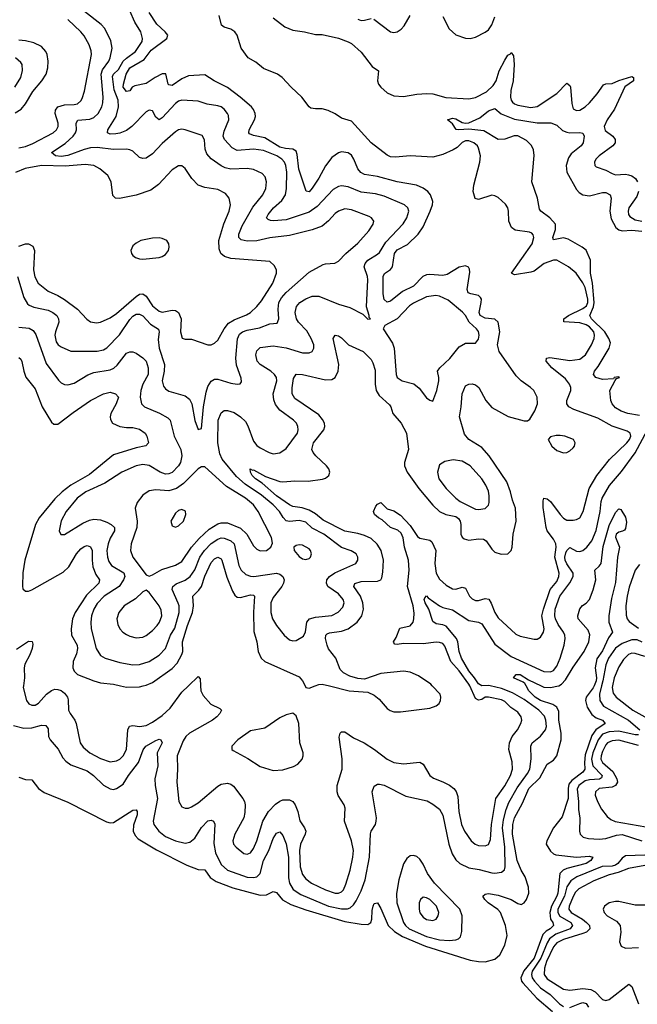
# Model space of a CAD drawing. Header units: inches. Extents: x 1934316 to 2140091, y 524953 to 667329.
# Tile 242 of 256: x 2023215 to 2027003, y 628048 to 634084. Entities that reach past the tile are written whole.
import ezdxf

# ---------------------------------------------------------------- set-up
doc = ezdxf.new("R2010")
doc.units = ezdxf.units.IN
doc.header["$MEASUREMENT"] = 0
doc.layers.add('C0622', color=7, linetype='Continuous')
doc.layers.add('C0623', color=7, linetype='Continuous')

msp = doc.modelspace()

# ---------------------------------------------------------------- linework, layer by layer
at = {"layer": 'C0622', "color": 5}
for points, elevation in [([(2023176.6, 629756.6), (2023241.4, 629741.4), (2023290, 629741.9), (2023350, 629759.2), (2023376.5, 629756.5), (2023390, 629736), (2023392.1, 629690), (2023402, 629670), (2023451, 629611), (2023479.6, 629559.6), (2023497.4, 629537.4), (2023530, 629515.7), (2023630, 629478.1), (2023667.3, 629450), (2023730, 629391.1), (2023770, 629367.8), (2023790, 629365.5), (2023810, 629370.2), (2023850, 629397.5), (2023882.7, 629450), (2023943.4, 629530), (2023972.9, 629607.1), (2023989.4, 629630.6), (2024050, 629664.9), (2024070, 629673.4), (2024081, 629670), (2024088.2, 629650), (2024059.3, 629590), (2024063.5, 629510), (2024043.3, 629430), (2024045.2, 629390), (2024060.1, 629310), (2024033.7, 629170), (2024037.1, 629150), (2024069.2, 629110), (2024110, 629076.8), (2024170, 629049.4), (2024230, 629035.6), (2024258.3, 629041.7), (2024290, 629066.2), (2024330, 629131.3), (2024370, 629172.7), (2024390, 629176.5), (2024404, 629170), (2024411.2, 629151.2), (2024406.8, 629033.2), (2024415.9, 628975.9), (2024450, 628905.4), (2024490, 628870.7), (2024610, 628828.1), (2024650, 628825.1), (2024670.3, 628829.7), (2024690.3, 628849.7), (2024709.9, 628929.9), (2024743.7, 628990), (2024770, 629064.4), (2024790, 629096), (2024810, 629105.3), (2024830, 629083.1), (2024850.5, 629030.5), (2024863.8, 628950), (2024863.6, 628823.6), (2024870.6, 628790), (2024891.8, 628751.8), (2024940.6, 628720.6), (2025108.9, 628648.9), (2025190, 628632.3), (2025226.6, 628633.4), (2025241.4, 628638.6), (2025263.4, 628656.6), (2025278.8, 628681.2), (2025310, 628742.4), (2025334.2, 628810), (2025361.2, 628950), (2025366.5, 629093.5), (2025371.6, 629110), (2025396.5, 629150), (2025402.3, 629170), (2025403.4, 629190), (2025377.6, 629350), (2025390, 629386), (2025410, 629397.3), (2025422.5, 629397.5), (2025450, 629390.4), (2025584.5, 629324.5), (2025714.7, 629294.7), (2025750, 629275.2), (2025790, 629244), (2025810, 629206.4), (2025847.9, 629030), (2025868.2, 628970), (2025890, 628933.4), (2025915.5, 628910), (2025970, 628883.9), (2026034, 628874), (2026110, 628854.5), (2026130, 628851.2), (2026170, 628856.9), (2026187.9, 628872.1), (2026193, 628890), (2026189.9, 629010), (2026176.8, 629130), (2026181.9, 629178.1), (2026198.3, 629241.7), (2026214.5, 629285.5), (2026265.8, 629374.2), (2026330, 629463), (2026343.7, 629490), (2026351.8, 629551.8), (2026349.3, 629630.7), (2026357.4, 629650), (2026408.5, 629691.5), (2026439.8, 629730), (2026445.9, 629750), (2026442.7, 629790), (2026433.3, 629813.3), (2026399, 629850), (2026310, 629916.3), (2026236.8, 629956.8), (2026170, 629984.1), (2026100.7, 630000)], 160), ([(2023210, 629441.2), (2023250, 629425.4), (2023290, 629423.1), (2023330.9, 629370.9), (2023366.3, 629346.3), (2023510, 629286.2), (2023746.8, 629166.8), (2023770, 629160.5), (2023790, 629163), (2023910, 629238), (2023930, 629240.7), (2023936.4, 629230), (2023935.3, 629210), (2023913.7, 629146.3), (2023912.1, 629110), (2023923.5, 629083.5), (2023942.5, 629062.5), (2024054.4, 628994.4), (2024241.4, 628901.4), (2024310, 628874.8), (2024350, 628871.3), (2024384.5, 628824.5), (2024419.6, 628799.6), (2024522.1, 628762.1), (2024690, 628717.1), (2024730, 628718), (2024770, 628739.5), (2024790, 628734), (2024827.2, 628687.2), (2024878.7, 628658.7), (2024970, 628626.5), (2025210, 628555.7), (2025310, 628538.9), (2025350, 628537.4), (2025369.8, 628550), (2025374.7, 628570), (2025376.3, 628623.7), (2025383.1, 628650), (2025390, 628666), (2025410, 628670.4), (2025430, 628635.8), (2025474.5, 628530), (2025514.1, 628494.1), (2025563.1, 628463.1), (2025704.5, 628404.5), (2025978.4, 628318.4), (2026030, 628309.1), (2026070, 628308.5), (2026130, 628323.9), (2026160.2, 628350), (2026191.3, 628410), (2026205.9, 628470), (2026193.9, 628530), (2026163.2, 628610), (2026148.5, 628628.5), (2026088.5, 628670), (2026067.1, 628690), (2026056.2, 628710), (2026070, 628723.8), (2026090, 628727.4), (2026150, 628716.6), (2026230, 628690.8), (2026270, 628666.2), (2026290, 628659.7), (2026310, 628670.3), (2026322.9, 628690), (2026337, 628730), (2026335.2, 628764.8), (2026314.5, 628830), (2026289.9, 628870), (2026266.1, 628930), (2026238.7, 629090), (2026239.9, 629150), (2026250, 629191.3), (2026298.4, 629281.6), (2026337.4, 629370), (2026404.9, 629435.1), (2026450, 629520.3), (2026490, 629543.9), (2026509.9, 629570.1), (2026536, 629670), (2026536, 629710), (2026521.7, 629790), (2026522.4, 629842.4), (2026510, 629869.8), (2026485.3, 629885.3), (2026410, 629910.3), (2026375.8, 629930), (2026337.5, 629970), (2026321, 630000)], 140), ([(2023238.4, 630000), (2023237, 629990), (2023256.9, 629910), (2023270.4, 629890), (2023290, 629880.7), (2023310, 629881.8), (2023330, 629893.8), (2023380.6, 629950), (2023410, 629971.7), (2023430, 629979.3), (2023450, 629978.7), (2023470, 629970.6), (2023490, 629955.6), (2023509.5, 629930), (2023513.5, 629913.5), (2023514.7, 629850), (2023523.9, 629830), (2023553.9, 629790), (2023562, 629770), (2023587, 629650), (2023604.3, 629624.3), (2023646, 629590), (2023710, 629554.1), (2023770, 629533.5), (2023810, 629539.7), (2023830, 629551.1), (2023850, 629570.2), (2023870.8, 629609.2), (2023878.4, 629730), (2023888.1, 629751.9), (2023910, 629756.1), (2023950, 629750.1), (2023990, 629757.8), (2024030, 629777.9), (2024090, 629817.5), (2024137.3, 629862.7), (2024210, 629961.5), (2024250.4, 630000)], 180), ([(2023833.4, 630000), (2023870, 629991.9), (2023950, 629994.6), (2023972.6, 630000)], 220), ([(2024325.1, 630000), (2024326.5, 629970), (2024340.8, 629940.8), (2024387.5, 629887.5), (2024441.8, 629861.8), (2024454, 629850), (2024443.2, 629830), (2024423.5, 629810), (2024397.1, 629790), (2024257.5, 629710), (2024234.6, 629690), (2024217.3, 629662.7), (2024180.7, 629570), (2024183.3, 629490), (2024178.6, 629410), (2024191.3, 629291.3), (2024210, 629258.4), (2024229.2, 629249.2), (2024250, 629250.2), (2024270, 629257.6), (2024310, 629283.5), (2024430, 629385.6), (2024450, 629396.6), (2024490, 629402.4), (2024510, 629396.6), (2024525.7, 629385.7), (2024584.3, 629310), (2024594.8, 629290), (2024598.7, 629270), (2024596.7, 629223.3), (2024589.1, 629190.9), (2024535.2, 629090), (2024523.5, 629050), (2024527.5, 629030), (2024542, 629010), (2024590, 628971.5), (2024610, 628967.1), (2024630, 628975.6), (2024650, 629002.6), (2024670.5, 629050), (2024706.2, 629170), (2024740.7, 629230), (2024784.9, 629275.1), (2024810, 629293.1), (2024830, 629300.9), (2024870, 629302.2), (2024890, 629290.9), (2024904.1, 629270), (2024921, 629230), (2024933.1, 629173.1), (2024963, 629130), (2024969.5, 629110), (2024966.5, 629090), (2024937.9, 629030), (2024931.7, 628990), (2024936.5, 628890), (2024950, 628843.2), (2024970, 628816.6), (2025004.2, 628790), (2025090.4, 628750), (2025150, 628729.4), (2025170, 628728.6), (2025190, 628738), (2025200.8, 628750), (2025216, 628784), (2025241.4, 628870), (2025259.3, 628950), (2025261.8, 628990), (2025249.4, 629049.4), (2025207.9, 629170), (2025211.7, 629250), (2025204.6, 629270), (2025168.7, 629328.7), (2025162.2, 629350), (2025163.4, 629390), (2025193.2, 629490), (2025192.8, 629552.8), (2025175.4, 629684.6), (2025180.7, 629710), (2025190, 629718.4), (2025210, 629718), (2025262.3, 629682.3), (2025328.1, 629650), (2025391.1, 629610), (2025470, 629551.5), (2025510, 629530.1), (2025570, 629522), (2025670, 629531.2), (2025690, 629518.9), (2025730.3, 629450), (2025753.4, 629433.4), (2025810, 629412.6), (2025850.7, 629390.7), (2025878.3, 629370), (2025892.2, 629352.2), (2025902.2, 629322.2), (2025909.4, 629230.6), (2025925.8, 629150), (2025943.5, 629110), (2025985.2, 629050), (2026008.9, 629030), (2026030, 629021.6), (2026070, 629018.5), (2026090, 629028.3), (2026102.4, 629057.6), (2026108.3, 629150), (2026135.7, 629310), (2026190, 629386.7), (2026225, 629450), (2026238.6, 629490), (2026235.1, 629535.1), (2026215.7, 629610), (2026218.9, 629650), (2026236.1, 629690), (2026267.4, 629730), (2026289.8, 629770), (2026294.2, 629790), (2026291.6, 629810), (2026270, 629837.8), (2026228.2, 629868.2), (2026190, 629904.4), (2026170, 629914.5), (2026090, 629931.2), (2026070, 629929.9), (2026050, 629916.9), (2026030, 629912.1), (2026010, 629923.5), (2025975.6, 630000)], 180), ([(2024965.2, 630000), (2024970.3, 629990.3), (2024990, 629985.7), (2025028, 630000)], 220), ([(2025114.7, 630000), (2025236, 629970), (2025350, 629962.3), (2025390, 629943.6), (2025419.3, 629919.3), (2025470, 629862), (2025488.4, 629848.4), (2025510, 629841.7), (2025550, 629840.5), (2025730, 629864.2), (2025770, 629878), (2025787.6, 629892.4), (2025796.4, 629910), (2025799.2, 629930), (2025793.1, 629950), (2025745.5, 630000)], 220), ([(2026737.9, 630000), (2026732.2, 629987.8), (2026689.6, 629930), (2026685.5, 629910), (2026695.7, 629870), (2026725.2, 629825.2), (2026750, 629804.7), (2026788.8, 629790), (2026805.8, 629770), (2026749, 629731), (2026723.6, 629696.5), (2026683, 629577), (2026678.7, 629530), (2026681.8, 629490), (2026669, 629470), (2026600.7, 629419.3), (2026583.7, 629396.3), (2026578.5, 629370), (2026578.8, 629310), (2026542.4, 629197.6), (2026489.6, 629130), (2026448.9, 629050), (2026445, 629030), (2026470, 628986.2), (2026488.4, 628970), (2026504.4, 628964.4), (2026630, 628949), (2026710, 628955), (2026730.4, 628950), (2026718.4, 628930), (2026690.1, 628910), (2026570, 628881.1), (2026547.8, 628870), (2026529, 628850), (2026516.1, 628730), (2026510.2, 628709.8), (2026477.2, 628650), (2026466.5, 628610), (2026470.3, 628570.3), (2026485, 628550), (2026489.6, 628530), (2026467.9, 628510), (2026443.8, 628496.2), (2026424.2, 628475.8), (2026369.6, 628330), (2026306.3, 628253.7), (2026289.7, 628210), (2026293.2, 628190), (2026300.2, 628180.2), (2026386.1, 628086.1), (2026483.8, 628003.8)], 140), ([(2026412.9, 630000), (2026430, 629991.8), (2026470, 629989.3), (2026520.8, 629999.2), (2026522, 630000)], 140), ([(2026784.2, 630000), (2026771.1, 629950), (2026772.8, 629910), (2026795.5, 629875.5), (2026949.6, 629790), (2027018.2, 629730)], 160), ([(2026851.2, 630000), (2026849.2, 629990), (2026855.3, 629955.3), (2026872.5, 629930), (2026976.1, 629850), (2027050, 629810.1)], 180), ([(2027010, 629699.9), (2026990, 629699), (2026890, 629721.8), (2026830, 629718.2), (2026790, 629703.7), (2026762.8, 629670), (2026730.3, 629590), (2026722.5, 629550), (2026731, 629510), (2026787.8, 629450), (2026784, 629436), (2026772.1, 629427.8), (2026710, 629424.1), (2026682.6, 629417.4), (2026645.1, 629390), (2026634.4, 629365.6), (2026642.9, 629290), (2026642.3, 629242.3), (2026651.5, 629188.5), (2026648, 629110), (2026653.4, 629090), (2026671.9, 629071.9), (2026703.8, 629063.8), (2026770, 629060.4), (2026810, 629064.7), (2026874.9, 629085.1), (2026910, 629088), (2027030, 629048.9)], 160), ([(2027010, 629634.2), (2026890, 629667.3), (2026850, 629663.7), (2026821.1, 629650), (2026810, 629637.7), (2026790, 629597.1), (2026780.7, 629570), (2026780.3, 629550), (2026790, 629529.1), (2026854, 629474), (2026878.1, 629430), (2026880.8, 629410), (2026870.1, 629390), (2026850, 629379.9), (2026769, 629370), (2026747, 629350), (2026745.1, 629330), (2026758.6, 629290), (2026784.2, 629244.2), (2026818.5, 629198.5), (2026840.4, 629180.4), (2026868.2, 629168.2), (2027055.1, 629135.1)], 180), ([(2027050, 628961.2), (2026930, 628957.8), (2026910, 628943.4), (2026883.9, 628910), (2026870, 628900), (2026850, 628894.4), (2026786.7, 628893.3), (2026631.8, 628828.2), (2026594.8, 628805.2), (2026571.2, 628768.8), (2026555.7, 628710), (2026515.6, 628630), (2026515.1, 628610), (2026528.4, 628588.4), (2026595.2, 628550), (2026606.4, 628530), (2026590.8, 628510), (2026503, 628477), (2026465.5, 628450), (2026450, 628423.9), (2026410.9, 628330), (2026358.4, 628250), (2026353.3, 628230), (2026358.8, 628210), (2026372.4, 628190), (2026410, 628149.3), (2026467.8, 628107.8), (2026525.1, 628050), (2026550, 628033.4)], 160), ([(2027050, 628899.2), (2026950, 628880.1), (2026884.8, 628855.2), (2026830, 628840.9), (2026735.8, 628804.2), (2026644.4, 628755.6), (2026625.1, 628734.9), (2026610, 628709.1), (2026584.3, 628650), (2026583.9, 628630), (2026597.2, 628610), (2026666.1, 628570), (2026691.1, 628550), (2026709.2, 628530), (2026711.9, 628510), (2026690.7, 628490), (2026670, 628480.7), (2026550, 628443.9), (2026510, 628424), (2026490, 628399.6), (2026446.9, 628310), (2026433.4, 628270), (2026432.1, 628230), (2026450, 628204.6), (2026550, 628141.2), (2026590, 628134.8), (2026670, 628144.8), (2026718, 628138), (2026744.5, 628124.5), (2026790, 628076.1), (2026810, 628070.8), (2026830, 628077.9), (2026950.6, 628170.6), (2026970, 628156.1), (2027010, 628050.2)], 180), ([(2027070, 628655.9), (2026990, 628654.4), (2026890, 628678.1), (2026870, 628678.9), (2026830, 628670.5), (2026801.2, 628650), (2026793.7, 628630), (2026800.5, 628610), (2026819.3, 628590), (2026876.3, 628556.3), (2026898.5, 628530), (2026903, 628490), (2026893.1, 628430), (2026903.6, 628403.6), (2026931.5, 628391.5), (2027010, 628396.4)], 220), ([(2026590, 628027.1), (2026650, 628053.5), (2026670, 628058), (2026690, 628053.2), (2026704.5, 628030)], 160)]:
    msp.add_lwpolyline(points, dxfattribs=dict(at, elevation=elevation))
for points, elevation in [([(2024890, 629831.6), (2024850, 629822.7), (2024810, 629803.1), (2024718.9, 629741.1), (2024630, 629723.9), (2024553.6, 629670), (2024516.1, 629630), (2024517.4, 629610), (2024524.4, 629604.4), (2024615.4, 629555.4), (2024690, 629504.8), (2024770, 629481.6), (2024830, 629484.8), (2024895.2, 629504.8), (2024920.8, 629519.2), (2024948.7, 629550), (2024954.6, 629570), (2024953.2, 629590), (2024933.7, 629650), (2024928.3, 629768.3), (2024910, 629817)], 220), ([(2025630, 628960.6), (2025610, 628958.2), (2025590, 628942), (2025570, 628909.7), (2025541, 628810), (2025526.8, 628726.8), (2025527.7, 628670), (2025570.1, 628550), (2025582.2, 628530), (2025604.1, 628510), (2025710, 628464.2), (2025790, 628443.3), (2025850, 628438.8), (2025890, 628442.6), (2025907.3, 628450), (2025917.8, 628462.2), (2025926.9, 628493.1), (2025928.4, 628590), (2025914.8, 628630), (2025759.3, 628790), (2025717.2, 628850), (2025690, 628907), (2025670, 628936.5), (2025650, 628953.6)], 160), ([(2025690, 628703.5), (2025674, 628690), (2025666.2, 628670), (2025664.3, 628630), (2025670, 628608.9), (2025690, 628581.8), (2025710, 628568.4), (2025750, 628561.5), (2025770, 628568.7), (2025782.2, 628590), (2025785.6, 628610), (2025772.3, 628650), (2025730, 628690.7), (2025710, 628700.9)], 180)]:
    msp.add_lwpolyline(points, close=True, dxfattribs=dict(at, elevation=elevation))
at = {"layer": 'C0623', "color": 5}
for points, elevation in [([(2023201.5, 632510), (2023240.5, 632380.5), (2023262.8, 632342.8), (2023273.3, 632333.4), (2023301.6, 632321.6), (2023390, 632304.4), (2023419, 632290), (2023442.2, 632270), (2023454, 632250), (2023456.3, 632230), (2023434.2, 632170), (2023431, 632150), (2023438.4, 632110), (2023451.4, 632091.4), (2023470, 632078.4), (2023530, 632052.9), (2023690, 632052.5), (2023730, 632061), (2023750, 632073), (2023827.7, 632152.3), (2023890, 632246.4), (2023910, 632266.9), (2023930, 632278.5), (2023950, 632279.8), (2023970, 632268.8), (2024018, 632218), (2024066, 632186), (2024070.1, 632170), (2024064.3, 632124.3), (2024070.1, 632070.1), (2024103.6, 631970), (2024101, 631930), (2024088.8, 631870), (2024096.6, 631836.6), (2024110, 631820.2), (2024130, 631806.4), (2024230, 631778), (2024257.8, 631757.8), (2024271.2, 631730), (2024290, 631626), (2024310, 631571), (2024330, 631578), (2024341.7, 631710), (2024359, 631801), (2024370, 631835.3), (2024390, 631869), (2024410, 631880.2), (2024430, 631879.7), (2024510, 631856.1), (2024549.6, 631850.4), (2024567.2, 631852.8), (2024575.8, 631864.2), (2024573.4, 631886.6), (2024546, 631966), (2024541.6, 632010), (2024551.8, 632128.2), (2024563.8, 632156.2), (2024580.9, 632170), (2024610, 632180.1), (2024685.2, 632194.8), (2024750, 632219.4), (2024795.4, 632224.6), (2024804.1, 632250), (2024800.7, 632310), (2024805.3, 632350), (2024821.5, 632378.5), (2024850, 632412.1), (2024990, 632536.8), (2025076.8, 632583.2), (2025091.6, 632588.4), (2025147.5, 632592.5), (2025170, 632603.7), (2025215.1, 632650), (2025290, 632713.8), (2025355.8, 632790), (2025383.1, 632830), (2025388, 632850), (2025374, 632870), (2025358.7, 632878.7), (2025250, 632918.7), (2025210, 632924.5), (2025170, 632910.6), (2025150, 632895.9), (2025108.7, 632851.3), (2025070, 632819.4), (2025010, 632795.7), (2024870, 632762), (2024750, 632747.6), (2024670, 632728.3), (2024610, 632726.2), (2024573.8, 632733.8), (2024559.8, 632750), (2024560.2, 632770), (2024579.3, 632820.7), (2024645.5, 632934.5), (2024706, 633010), (2024724.5, 633050), (2024729.8, 633090), (2024721, 633121), (2024701.6, 633141.6), (2024650, 633166), (2024610, 633171.9), (2024510, 633167.3), (2024475.4, 633175.4), (2024450, 633188.3), (2024390, 633231.9), (2024362.1, 633262.1), (2024353.1, 633290), (2024348.2, 633348.2), (2024333.8, 633373.8), (2024230, 633409.8), (2024210, 633413.8), (2024190.2, 633409.8), (2024170, 633397.8), (2024090, 633324.5), (2024030, 633261.4), (2023990, 633236.2), (2023970, 633234), (2023950, 633240.3), (2023910, 633278.3), (2023890, 633287.4), (2023869.8, 633289.8), (2023790, 633288.9), (2023690, 633300.3), (2023650, 633298.2), (2023610, 633288), (2023510, 633251.3), (2023470, 633245.9), (2023434, 633250), (2023409.7, 633270), (2023494.3, 633325.7), (2023542.7, 633370), (2023556.9, 633390), (2023563.2, 633410), (2023561.7, 633450), (2023571.2, 633468.8), (2023645, 633475), (2023670, 633484.7), (2023697, 633510), (2023718.3, 633550), (2023725, 633575), (2023727.1, 633610), (2023714.1, 633750), (2023723.3, 633776.7), (2023761.9, 633830), (2023770.5, 633850), (2023781.7, 633910), (2023774.5, 633954.5), (2023737.8, 634030), (2023715.1, 634055.1), (2023530, 634199.9)], 260), ([(2023210, 632198.8), (2023272.5, 632192.5), (2023298.5, 632178.5), (2023313.6, 632153.6), (2023377.4, 631977.4), (2023453.5, 631873.5), (2023470, 631857), (2023490, 631847.2), (2023510, 631845.2), (2023550, 631856.2), (2023633.8, 631906.2), (2023670, 631921.7), (2023770, 631936.8), (2023792.2, 631947.8), (2023813.3, 631966.7), (2023870, 632039.5), (2023890, 632048.7), (2023910, 632048.7), (2023930, 632040.3), (2023970, 632011.4), (2023990, 631990.2), (2024004.2, 631950), (2024002.4, 631910), (2023970.5, 631850), (2023959, 631810), (2023954.3, 631770), (2023961.8, 631730), (2023980.3, 631710), (2024072.6, 631672.6), (2024124.1, 631644.1), (2024137.8, 631630), (2024163, 631530), (2024203.9, 631450), (2024209.5, 631410), (2024202, 631370), (2024190, 631349.1), (2024150, 631307.9), (2024130, 631299.2), (2024110, 631297.6), (2024076.8, 631310), (2024010, 631351), (2023970, 631356.8), (2023930.1, 631349.9), (2023842, 631310), (2023736.5, 631243.5), (2023620.2, 631190), (2023567, 631150), (2023500.7, 631070), (2023470, 631012.3), (2023458, 630950), (2023468, 630928), (2023490, 630928.5), (2023602.6, 630997.4), (2023644.2, 631015.8), (2023670, 631021.4), (2023710, 631017.4), (2023750, 631002.8), (2023776.5, 630990), (2023797.1, 630970), (2023795.9, 630950), (2023770, 630904.8), (2023757.6, 630870), (2023750.1, 630830), (2023753, 630790), (2023761.5, 630761.5), (2023777.6, 630737.6), (2023853.1, 630693.1), (2023859.8, 630670), (2023852.6, 630650), (2023825.8, 630610), (2023734, 630550), (2023690, 630505.5), (2023669.6, 630470), (2023655.3, 630430), (2023651.4, 630391.4), (2023653.5, 630350), (2023684.2, 630230), (2023710, 630186.7), (2023740.5, 630170), (2023830, 630142.7), (2023910, 630128.6), (2023950, 630130.9), (2024010, 630150.1), (2024070, 630187.2), (2024110, 630229.2), (2024140.1, 630310), (2024166.6, 630353.4), (2024194.1, 630450), (2024192.7, 630490), (2024187.6, 630507.6), (2024149.9, 630590), (2024154.8, 630610), (2024174, 630626), (2024230, 630647.6), (2024261.2, 630670), (2024289, 630711), (2024319.5, 630790), (2024347.9, 630830), (2024390, 630872.6), (2024430, 630900.1), (2024450, 630906.7), (2024470, 630905.4), (2024495.7, 630895.7), (2024510, 630889), (2024530.4, 630870.4), (2024558.7, 630738.7), (2024573.1, 630710), (2024602.1, 630682.1), (2024630, 630672.1), (2024651.4, 630671.4), (2024790, 630690.1), (2024810, 630685.6), (2024829.1, 630670), (2024836.6, 630650), (2024833.8, 630630), (2024823.9, 630610), (2024770, 630541.4), (2024755.9, 630510), (2024755.9, 630450), (2024766.2, 630410), (2024790, 630370.3), (2024836.5, 630310), (2024870, 630282), (2024890, 630277), (2024910, 630278.7), (2024956.2, 630303.8), (2024968.9, 630331.1), (2024976.3, 630390), (2024992.2, 630410), (2025030, 630421.1), (2025130, 630432.1), (2025167.8, 630452.2), (2025196.6, 630483.4), (2025204.5, 630510), (2025199.8, 630530), (2025170, 630564.1), (2025105.3, 630610), (2025096.2, 630630), (2025099.4, 630650), (2025115, 630670), (2025147.2, 630692.8), (2025276.9, 630750), (2025289.7, 630770), (2025289.7, 630790), (2025278, 630810), (2025248.5, 630828.5), (2025189, 630849), (2025079.8, 630930), (2025010, 630966.6), (2024970, 631004.5), (2024930, 631014.3), (2024870, 631008.4), (2024850, 631011.8), (2024831.3, 631031.3), (2024808.8, 631070), (2024770.4, 631110), (2024697.4, 631170), (2024597.3, 631237.3), (2024544.5, 631284.5), (2024456.4, 631390), (2024442.5, 631422.5), (2024431.3, 631490), (2024431.9, 631628.1), (2024450, 631674), (2024470, 631689), (2024490, 631689.3), (2024530, 631675.5), (2024570.2, 631650), (2024600.5, 631620.5), (2024615.1, 631595.1), (2024650, 631501.1), (2024670, 631474.7), (2024690, 631459.7), (2024746, 631430), (2024770, 631422.8), (2024810.8, 631429.2), (2024850, 631455.8), (2024918.2, 631550), (2024923.1, 631570), (2024920.3, 631590), (2024912.9, 631610), (2024894.5, 631630), (2024810, 631689.8), (2024784.5, 631724.5), (2024773.3, 631753.3), (2024770.3, 631790), (2024791.4, 631870), (2024791, 631890), (2024778.6, 631910), (2024756.5, 631930), (2024689.4, 631969.4), (2024672.1, 631990), (2024664.1, 632030), (2024670, 632054.9), (2024690, 632075.5), (2024770, 632084.1), (2024850, 632072.7), (2024950, 632042.1), (2024990, 632042.7), (2025009.8, 632050.2), (2025019.3, 632070), (2025018.3, 632090), (2025003.8, 632130), (2024976.8, 632176.8), (2024925, 632230), (2024912.9, 632250), (2024904.9, 632290), (2024914, 632326), (2024934, 632350), (2024970, 632373.9), (2025010, 632390.2), (2025050, 632388.4), (2025170, 632339.3), (2025239.4, 632319.4), (2025318.9, 632278.9), (2025350, 632248), (2025366, 632250), (2025358, 632258), (2025358.4, 632270), (2025343.3, 632323.3), (2025350.4, 632490), (2025348.6, 632510), (2025328.9, 632568.9), (2025333.6, 632590), (2025350, 632610.7), (2025410, 632645.9), (2025422.1, 632657.9), (2025460.4, 632719.6), (2025566.5, 632833.5), (2025590.6, 632870), (2025602.3, 632910), (2025596.8, 632930), (2025575.4, 632950), (2025450, 633002.8), (2025397.7, 633017.7), (2025310, 633027.3), (2025230, 633060.2), (2025190, 633065.7), (2025170, 633062), (2025137.4, 633042.6), (2025040.5, 632939.5), (2024990, 632904.7), (2024850, 632856.6), (2024772, 632852), (2024752.7, 632852.7), (2024738.8, 632858.8), (2024729.8, 632870), (2024738.8, 632890), (2024772, 632930), (2024823.4, 632976.6), (2024844.9, 633010), (2024852.1, 633050), (2024853.2, 633150), (2024847.3, 633190), (2024839.3, 633210), (2024823.9, 633230), (2024791.5, 633250), (2024710, 633283.4), (2024650, 633291.2), (2024550, 633282.9), (2024518.3, 633298.2), (2024470.7, 633350), (2024464, 633370), (2024470, 633401.1), (2024498.7, 633470), (2024496.1, 633496.1), (2024490.7, 633510), (2024470, 633534.8), (2024450, 633549.8), (2024430, 633557), (2024365.9, 633565.9), (2024310, 633584.8), (2024210, 633591.7), (2024190, 633585.7), (2024170, 633571.3), (2024090, 633483.5), (2024070, 633471.1), (2024050, 633486.6), (2024030, 633526.3), (2024010, 633529.8), (2023990, 633518.6), (2023902.7, 633430), (2023870, 633405.8), (2023830, 633389.4), (2023805, 633384.9), (2023770, 633383.5), (2023754.5, 633390), (2023756.4, 633410), (2023807, 633490), (2023822.2, 633550), (2023819.4, 633590), (2023794.5, 633654.5), (2023784.7, 633735.3), (2023791, 633750), (2023821.3, 633778.7), (2023850.8, 633829.2), (2023870, 633848.8), (2023926.2, 633890), (2023965.8, 633950), (2023969, 633970), (2023958.9, 634010), (2023921, 634070), (2023890, 634138.9)], 240), ([(2025745.5, 630000), (2025736, 630010), (2025661.3, 630061.3), (2025610, 630084.1), (2025570, 630089.2), (2025430, 630076.4), (2025330, 630040.2), (2025290, 630044.8), (2025239.6, 630059.6), (2025200.3, 630080.3), (2025181.2, 630101.2), (2025153.3, 630170), (2025110, 630227.2), (2025100.4, 630250), (2025091.1, 630290), (2025092.7, 630310), (2025101.3, 630318.7), (2025114.5, 630325.5), (2025190, 630336.1), (2025230, 630349), (2025285.2, 630390), (2025313.6, 630430), (2025323.9, 630470), (2025320.8, 630510), (2025304.9, 630550), (2025265.2, 630610), (2025271.4, 630628.6), (2025310, 630638.9), (2025410, 630640.9), (2025430, 630649.2), (2025437.3, 630662.7), (2025443.4, 630696.6), (2025445.6, 630770), (2025431.4, 630830), (2025408.5, 630868.5), (2025370, 630902.9), (2025330, 630921.8), (2025290, 630934.7), (2025210, 630947.5), (2025075.9, 631015.9), (2025030, 631054.1), (2024990, 631076.5), (2024948.4, 631091.6), (2024890, 631099.5), (2024870, 631109.9), (2024790, 631166), (2024701.9, 631241.9), (2024661.2, 631270), (2024641, 631290), (2024630, 631309.7), (2024628.2, 631330), (2024642.6, 631322.6), (2024650, 631323.6), (2024723.3, 631283.3), (2024810, 631252.9), (2024830, 631250.8), (2024903.5, 631256.5), (2024985.4, 631254.6), (2025072.1, 631267.9), (2025090, 631274.3), (2025111.3, 631290), (2025117.7, 631310), (2025111.9, 631330), (2025096.8, 631350), (2025031.9, 631410), (2025015, 631430), (2025007.4, 631450), (2025017, 631490), (2025079.9, 631570), (2025087.1, 631590), (2025084.1, 631610), (2025073.3, 631633.3), (2025050, 631661.6), (2024902, 631762), (2024886.2, 631790), (2024886.4, 631826.4), (2024895.4, 631884.6), (2024910, 631910.3), (2024950, 631909), (2025090, 631875.7), (2025130, 631878), (2025150, 631890.3), (2025169.1, 631930), (2025171.8, 631970), (2025138.7, 632130), (2025149.7, 632150.3), (2025170, 632146.4), (2025190, 632134.4), (2025231.9, 632091.9), (2025321.6, 632050), (2025370, 632000.4), (2025381.1, 631981.1), (2025395.1, 631935.1), (2025394.8, 631850), (2025401.6, 631810), (2025420.7, 631780.7), (2025483.6, 631723.6), (2025491.7, 631710), (2025503, 631670), (2025554, 631610), (2025588.5, 631550), (2025599.8, 631450), (2025575.9, 631370), (2025575.2, 631350), (2025591.3, 631310), (2025663.2, 631210), (2025750, 631107.1), (2025789.3, 631070), (2025828.9, 631050), (2025890, 631037.9), (2025906.6, 631026.6), (2025916.6, 631010), (2025921.1, 630990), (2025920.9, 630930), (2025930, 630911.7), (2025942, 630902), (2025970, 630894), (2026030, 630902.2), (2026059.6, 630899.6), (2026076.2, 630890), (2026110, 630838.4), (2026130, 630818.7), (2026168.2, 630808.2), (2026210, 630808.9), (2026229.7, 630830), (2026235.3, 630850), (2026242.5, 630930), (2026259.2, 631010), (2026255.2, 631090), (2026237.6, 631137.6), (2026226, 631190), (2026202.9, 631250), (2026095.6, 631410), (2026050, 631460.8), (2025970.7, 631510.7), (2025943, 631543), (2025913, 631650), (2025923.6, 631710), (2025929.4, 631790.6), (2025950, 631839.5), (2025970, 631850.2), (2025990, 631851.4), (2026010, 631846.3), (2026031.3, 631830), (2026073.2, 631750), (2026110, 631706), (2026211.1, 631651.1), (2026310, 631625.3), (2026330, 631625.5), (2026344.4, 631635.6), (2026374.6, 631685.4), (2026390.6, 631730), (2026388.1, 631770), (2026367.8, 631810), (2026347.6, 631830), (2026290.7, 631870.7), (2026260.8, 631900.8), (2026155.9, 632050), (2026145.6, 632090), (2026159.9, 632170), (2026149.8, 632230), (2026129.2, 632249.2), (2026070, 632255), (2026039.9, 632270), (2026033.2, 632290), (2026046.5, 632350), (2026046.6, 632370), (2026041.2, 632381.2), (2026030, 632393.6), (2025982.5, 632402.6), (2025966.8, 632410), (2025959.6, 632430), (2025976.6, 632536.6), (2025974.7, 632554.7), (2025967.6, 632567.6), (2025950, 632574.6), (2025910, 632567.2), (2025837.5, 632522.5), (2025810, 632515.1), (2025730, 632522.8), (2025710, 632520.7), (2025687.9, 632510), (2025630.1, 632449.9), (2025562.9, 632417.1), (2025490, 632358.4), (2025470, 632352.1), (2025450, 632368), (2025444.3, 632404.3), (2025445.2, 632510), (2025452.7, 632527.3), (2025490, 632553.5), (2025501, 632570), (2025514.4, 632650), (2025530, 632672.7), (2025593.5, 632706.5), (2025659.2, 632770), (2025690, 632814.2), (2025733.6, 632910), (2025747, 632950), (2025748.3, 632970), (2025735.5, 633010), (2025718.2, 633030), (2025690, 633051.9), (2025649.5, 633070), (2025529.5, 633090.5), (2025410, 633122.6), (2025330, 633134.7), (2025308.1, 633148.1), (2025289.6, 633169.5), (2025264.9, 633230), (2025250, 633254), (2025230, 633267.7), (2025190, 633273.9), (2025170, 633268.9), (2025130, 633238.7), (2025090, 633187.6), (2025050, 633112.9), (2025010, 633050.9), (2024990, 633029.8), (2024972.6, 633032.6), (2024928, 633168), (2024917.4, 633257.4), (2024910, 633278.5), (2024891, 633291), (2024845.9, 633294.1), (2024810, 633302.8), (2024719.6, 633359.6), (2024650, 633374.3), (2024625.2, 633385.2), (2024620.8, 633390), (2024622.3, 633410), (2024655.9, 633470), (2024660.9, 633490), (2024659.8, 633510), (2024650, 633533.1), (2024636.8, 633550), (2024567.2, 633610), (2024490, 633669.2), (2024407.8, 633710), (2024350, 633745.3), (2024250, 633740.1), (2024210, 633721), (2024150, 633681.4), (2024130, 633685.2), (2024126.7, 633690), (2024111.6, 633751.6), (2024090, 633751.9), (2024045.8, 633730), (2023990, 633693.3), (2023920.8, 633679.2), (2023905.8, 633670), (2023890, 633648.2), (2023870, 633644.6), (2023850.7, 633670), (2023852.1, 633690), (2023869, 633750), (2023890, 633789), (2023979.1, 633840.9), (2024022.6, 633897.4), (2024117.2, 633970), (2024122.9, 633990), (2024108.4, 634010), (2024057.4, 634057.4), (2024008.4, 634128.4)], 220), ([(2023210, 633299.7), (2023250, 633306.3), (2023295.5, 633324.5), (2023421.6, 633390), (2023440.6, 633410), (2023450.6, 633430), (2023451.7, 633450), (2023433.1, 633510), (2023435.7, 633530), (2023450, 633549.3), (2023490, 633562.2), (2023550, 633563.8), (2023570, 633569.5), (2023590, 633587.1), (2023598.3, 633601.7), (2023613.3, 633646.7), (2023655.5, 633870), (2023653.5, 633893.5), (2023642.3, 633930), (2023610, 633985.3), (2023589.8, 634010), (2023510, 634085)], 280), ([(2025975.6, 630000), (2025970.8, 630010.8), (2025910, 630093.1), (2025859.1, 630150), (2025822.8, 630242.8), (2025810, 630258.8), (2025790, 630266.6), (2025770, 630267.5), (2025690, 630258.7), (2025570, 630259.4), (2025530, 630252.9), (2025516.4, 630256.4), (2025510, 630263.7), (2025507.6, 630270), (2025524.5, 630295.5), (2025546.8, 630353.2), (2025610, 630368.6), (2025628.2, 630390), (2025633.3, 630410), (2025634.4, 630445.6), (2025628.8, 630490), (2025594.4, 630610), (2025603.1, 630710), (2025599.1, 630770), (2025576, 630850), (2025567.5, 630907.5), (2025555.2, 630935.2), (2025533.7, 630953.7), (2025490, 630971.8), (2025438.4, 631018.4), (2025416.1, 631030), (2025391.9, 631050), (2025384.8, 631070), (2025399, 631101), (2025410, 631114), (2025430, 631124.4), (2025470, 631086.3), (2025510, 631073.8), (2025550, 631047.2), (2025610, 630983.5), (2025655.8, 630915.8), (2025670, 630906.3), (2025730, 630893.8), (2025743, 630883), (2025768.1, 630830), (2025762.3, 630750), (2025770.1, 630690), (2025790, 630653.5), (2025830, 630616.8), (2025870, 630593.9), (2025890, 630593), (2025930, 630605.8), (2025950, 630599.6), (2025974.2, 630550), (2025990, 630532.8), (2026010, 630523.2), (2026030, 630523.5), (2026070, 630535.3), (2026092.5, 630532.5), (2026107.8, 630507.8), (2026130, 630449), (2026150, 630417.2), (2026257.2, 630317.2), (2026285, 630304.9), (2026370, 630285.7), (2026390, 630287.2), (2026410, 630298.4), (2026428.4, 630330), (2026431.2, 630348.8), (2026418.5, 630430), (2026427.4, 630470), (2026468.8, 630591.2), (2026510, 630639.3), (2026522.6, 630670), (2026524.4, 630690), (2026497.6, 630790), (2026505.6, 630850), (2026503.8, 630870), (2026490, 630899.9), (2026450.3, 630950), (2026444.9, 630970), (2026425.8, 631094.2), (2026425, 631135), (2026429.7, 631150), (2026450, 631147.6), (2026470, 631130.2), (2026530.2, 631050), (2026550, 631028.6), (2026570, 631016.8), (2026610, 631015), (2026630, 631019.1), (2026649.8, 631030.2), (2026671, 631069), (2026708.8, 631210), (2026754.8, 631290), (2026832.2, 631387.8), (2026938.8, 631490), (2026954.4, 631510), (2026962.9, 631530), (2026958.4, 631550), (2026941.6, 631561.6), (2026850, 631591.5), (2026762, 631642), (2026614.5, 631694.5), (2026582.2, 631710), (2026570.6, 631730), (2026571.3, 631750), (2026596, 631810), (2026595.4, 631830), (2026588.2, 631850), (2026563.2, 631883.2), (2026478.4, 631950), (2026445.1, 631990), (2026447, 632010), (2026467.2, 632012.8), (2026590, 631994.1), (2026650, 632003.4), (2026686.1, 632030), (2026723.2, 632090), (2026738.7, 632130), (2026741.1, 632150), (2026735.9, 632170), (2026710, 632201.8), (2026690, 632214.5), (2026650, 632225.9), (2026552.9, 632232.9), (2026553.3, 632250), (2026581.4, 632270), (2026670, 632313.9), (2026691.6, 632330), (2026698.8, 632350), (2026699.3, 632370), (2026682.4, 632442.4), (2026670, 632471.4), (2026627.6, 632530), (2026581.6, 632570), (2026509.9, 632609.8), (2026489.8, 632609.8), (2026432.2, 632590), (2026370, 632542.7), (2026350, 632535.9), (2026250, 632519.8), (2026231.3, 632530), (2026357.9, 632710), (2026368.8, 632748.8), (2026365.3, 632765.3), (2026355.9, 632775.9), (2026341.5, 632781.5), (2026253.2, 632793.2), (2026230.6, 632810), (2026215.8, 632850), (2026213.1, 632910), (2026208.2, 632930), (2026194.2, 632954.2), (2026150, 632994.2), (2026130, 633005.3), (2026110, 633007.6), (2026030, 632981.6), (2026008.4, 632988.4), (2025997.2, 633030), (2026000.7, 633070), (2026037.5, 633210), (2026042.4, 633250), (2026030, 633297.6), (2026023.2, 633310), (2026000.6, 633330), (2025970, 633342.1), (2025950, 633342.6), (2025930, 633332), (2025898.8, 633301.2), (2025874.5, 633285.5), (2025810, 633257.6), (2025750, 633240.7), (2025610, 633250.6), (2025521.1, 633241.1), (2025490, 633243.9), (2025470, 633254.2), (2025370, 633328.5), (2025250, 633462), (2025190, 633480.7), (2025150, 633507.1), (2025107.3, 633527.3), (2025070, 633537.7), (2025030, 633536.9), (2025001.7, 633541.7), (2024989.7, 633549.7), (2024945.6, 633610), (2024880.9, 633670), (2024825.2, 633730), (2024797.2, 633750), (2024710, 633785.5), (2024663.4, 633823.4), (2024616.9, 633850), (2024572.8, 633910), (2024549.8, 633989.8), (2024535.1, 634010), (2024510, 634026.9), (2024470, 634038.7), (2024452.3, 634050), (2024438, 634110)], 180), ([(2024770, 634095.8), (2024841, 634041), (2024890, 634019.8), (2024961.6, 634010), (2025030, 633992.9), (2025070, 633992.7), (2025170, 633971.1), (2025230, 633949.4), (2025250, 633937.5), (2025310, 633884.3), (2025376.6, 633796.6), (2025415, 633770), (2025409.6, 633710), (2025416.4, 633690), (2025430.1, 633670), (2025470, 633636.8), (2025510, 633618), (2025570, 633613.9), (2025650, 633627.9), (2025712.5, 633632.4), (2025750, 633629.5), (2025827.9, 633607.9), (2025970, 633598.9), (2026010, 633606.9), (2026078.1, 633641.9), (2026119.1, 633680.9), (2026137.1, 633710), (2026155.9, 633770), (2026190, 633836.5), (2026210, 633866.9), (2026224.8, 633875.2), (2026230, 633883.8), (2026243, 633863), (2026248, 633810), (2026242.4, 633710), (2026228.4, 633650), (2026225, 633610), (2026229.2, 633590), (2026238.5, 633578.5), (2026250, 633567.7), (2026270, 633561.3), (2026350, 633546), (2026390, 633552.9), (2026508.8, 633631.2), (2026570, 633695.6), (2026590, 633681.6), (2026594, 633670), (2026600.9, 633570), (2026610, 633538.4), (2026630, 633526.7), (2026650, 633529.3), (2026683.9, 633550), (2026710, 633575.6), (2026757.8, 633630), (2026795.8, 633684.2), (2026810, 633691.6), (2026850, 633692.9), (2026890, 633711.8), (2026970, 633736.5), (2026979.5, 633730), (2026980.3, 633710), (2026926.6, 633673.4), (2026864.3, 633535.7), (2026819.2, 633470), (2026800.5, 633430), (2026806, 633406), (2026852.4, 633370), (2026867.2, 633350), (2026866.4, 633330), (2026853.2, 633310), (2026769.1, 633250), (2026749.1, 633230), (2026740.3, 633210), (2026742.6, 633190), (2026750, 633182.6), (2026810, 633162.1), (2026850, 633140.5), (2026870, 633133.6), (2026930, 633136.6), (2026950, 633133.4), (2026970, 633126.4), (2026991.8, 633110), (2027004.8, 633090)], 180), ([(2025290, 634087.1), (2025310, 634079.9), (2025330, 634080.5), (2025370, 634091.1)], 220), ([(2025387.7, 634087.7), (2025490, 634010.2), (2025510, 634006.4), (2025530, 634010.2), (2025554.7, 634025.3), (2025573.1, 634046.9), (2025610.4, 634109.5)], 220), ([(2025810, 634103.7), (2025850, 634028.9), (2025890, 633991.5), (2025950, 633970.2), (2025978, 633970), (2026010, 633977.3), (2026070, 634007.1), (2026090, 634022.3), (2026110, 634053.4), (2026130, 634102)], 220), ([(2023186.8, 633513.2), (2023224.3, 633535.7), (2023250, 633568), (2023295.6, 633644.4), (2023350.6, 633710), (2023376.8, 633750), (2023388.4, 633790), (2023389.9, 633830), (2023384.2, 633870), (2023376.5, 633890), (2023350, 633919.8), (2023302.4, 633942.4), (2023250, 633954.9), (2023210, 633958.8)], 320), ([(2023185.4, 633670), (2023221.8, 633730), (2023233.1, 633773.1), (2023229.8, 633809.8), (2023222.8, 633822.8), (2023189.9, 633849.9)], 340), ([(2027017.6, 631657.6), (2026945.2, 631670), (2026904.7, 631684.7), (2026870, 631704.7), (2026849.6, 631730), (2026840.7, 631750), (2026834.5, 631810), (2026867.3, 631872.7), (2026876.4, 631883.6), (2026894, 631890), (2026890, 631895.3), (2026862, 631890), (2026856.9, 631883.1), (2026790, 631877.4), (2026749.6, 631890), (2026734.3, 631910), (2026741, 631930), (2026762.7, 631957.3), (2026830.6, 632070), (2026837.8, 632102.2), (2026829.5, 632130), (2026803.9, 632170), (2026723.2, 632250), (2026711.8, 632270), (2026735.5, 632324.5), (2026739.5, 632350), (2026729.3, 632470), (2026716.8, 632530), (2026716.5, 632610), (2026690.4, 632670.4), (2026665.4, 632690), (2026579.5, 632739.5), (2026550, 632747.9), (2026490, 632734.5), (2026485, 632750), (2026501.4, 632798.6), (2026500.7, 632830), (2026467.7, 632870), (2026411.7, 632910), (2026402.3, 632922.3), (2026391.2, 632990), (2026357.2, 633090), (2026370.8, 633250.8), (2026366.2, 633286.2), (2026353.9, 633313.9), (2026324.4, 633344.4), (2026270, 633372.4), (2026247, 633373), (2026190, 633352), (2026150, 633349.6), (2026062.7, 633402.7), (2025970, 633414), (2025908.7, 633408.7), (2025891.8, 633411.8), (2025870, 633445.2), (2025839.3, 633470), (2025870, 633481.3), (2025890, 633476.1), (2025930, 633454.4), (2025950, 633450.2), (2025970, 633452.3), (2026037.7, 633482.3), (2026090, 633525.7), (2026130, 633539.5), (2026167.8, 633507.8), (2026250, 633473.9), (2026390, 633452.3), (2026471.9, 633451.9), (2026510, 633436.9), (2026545.3, 633405.3), (2026570, 633394.6), (2026590, 633390.1), (2026650, 633393.2), (2026669.2, 633389.2), (2026676.3, 633370), (2026671.9, 633330), (2026659.3, 633310), (2026597.9, 633262.1), (2026582, 633238), (2026567.5, 633190), (2026571.1, 633150), (2026630, 633042.4), (2026645.8, 633025.8), (2026670, 633010.2), (2026710, 633004.9), (2026790, 633024.4), (2026810, 633024.9), (2026836.5, 633010), (2026843.6, 632990), (2026834.6, 632910), (2026843, 632863), (2026870.8, 632810.8), (2026890, 632796.4), (2026910, 632790.5), (2026970, 632793.5), (2027030, 632788.6)], 160), ([(2023210, 632696.6), (2023250, 632710.1), (2023270, 632710.2), (2023295, 632695), (2023306.3, 632670), (2023299.6, 632550), (2023308.4, 632508.4), (2023329.3, 632469.3), (2023390, 632419.8), (2023450, 632393.1), (2023490, 632369.5), (2023569.2, 632310), (2023627.3, 632247.3), (2023650, 632231.6), (2023686.3, 632226.3), (2023710, 632230.2), (2023770, 632255.5), (2023810, 632283.2), (2023930, 632388.1), (2023950, 632400.7), (2023970, 632404.1), (2023990, 632389.2), (2024030, 632329.5), (2024070, 632297.2), (2024090, 632292.1), (2024150, 632303.5), (2024170, 632301), (2024188.9, 632288.9), (2024205.6, 632250), (2024201.3, 632170), (2024212.7, 632132.7), (2024230, 632125.5), (2024270, 632125.7), (2024370, 632090.3), (2024390, 632091.7), (2024410, 632100.3), (2024430, 632119.5), (2024469.3, 632190), (2024496.5, 632223.5), (2024530, 632243.3), (2024605.6, 632274.4), (2024629.9, 632290.1), (2024670, 632326.5), (2024698.5, 632361.5), (2024768.4, 632470), (2024790.7, 632530), (2024789.7, 632550), (2024776.8, 632576.8), (2024750, 632601.6), (2024510, 632621.2), (2024471.6, 632631.6), (2024449.1, 632650), (2024439, 632679), (2024437.6, 632730), (2024466.4, 632833.6), (2024499.5, 632910), (2024507.8, 632950), (2024499.2, 632990), (2024478.1, 633018.1), (2024430, 633043.5), (2024350, 633054.6), (2024310, 633070.8), (2024271.6, 633110), (2024230, 633171.5), (2024210, 633187.8), (2024190, 633188), (2024150, 633163.5), (2024066.5, 633073.5), (2024020.1, 633039.9), (2023930, 633007.7), (2023827.9, 632988), (2023803.7, 632990), (2023786, 633006), (2023775.7, 633090), (2023756.1, 633130), (2023706.6, 633170), (2023669.4, 633190), (2023617, 633197), (2023493.6, 633186.4), (2023350, 633189.9), (2023248.4, 633171.6), (2023190, 633146.8)], 280), ([(2027010.7, 633030), (2026999.4, 633000.6), (2026951.5, 632930), (2026946.3, 632910), (2026948.8, 632890), (2026957.5, 632877.5), (2026990, 632857.7), (2027030, 632849)], 180), ([(2023210, 632013.7), (2023222.6, 632002.6), (2023229.1, 631989.1), (2023239.8, 631930), (2023253, 631893), (2023310, 631821.1), (2023354.1, 631710), (2023410, 631615.8), (2023424.7, 631604.7), (2023450, 631603.6), (2023543.5, 631676.5), (2023650, 631750.2), (2023730, 631791.3), (2023770, 631800.2), (2023803, 631790), (2023821.1, 631770), (2023807.3, 631730), (2023774.5, 631670), (2023770.1, 631650), (2023772.1, 631632.1), (2023785.4, 631610), (2023830, 631589.5), (2023870, 631583.2), (2023910, 631583.2), (2023950, 631573.2), (2023984.9, 631550), (2023994.6, 631530), (2024004.4, 631490), (2023989, 631471), (2023930, 631459.3), (2023790, 631415.8), (2023643.1, 631296.9), (2023528.4, 631230), (2023475.4, 631190), (2023430, 631147.4), (2023335.4, 631030), (2023313.3, 630990), (2023246.6, 630770), (2023233.9, 630693.9), (2023231.9, 630611.9), (2023235.2, 630595.2), (2023250, 630580.8), (2023270, 630581.1), (2023290, 630587.9), (2023482.2, 630697.8), (2023516.2, 630730), (2023563, 630810), (2023590, 630840.2), (2023610, 630854), (2023630, 630860.2), (2023650, 630853.1), (2023660.2, 630830), (2023658.9, 630770), (2023663.8, 630730), (2023681.9, 630681.9), (2023704.7, 630650), (2023701, 630630), (2023624.2, 630555.8), (2023555.9, 630450), (2023538.4, 630410), (2023530.7, 630350), (2023533.8, 630310), (2023567, 630250), (2023570.5, 630230), (2023563, 630197), (2023542.7, 630150), (2023541, 630110), (2023550.2, 630090), (2023570.2, 630070), (2023670, 630030.6), (2023710, 630019.3), (2023790, 630009.6), (2023833.4, 630000)], 220), ([(2026100.7, 630000), (2026090, 630002.4), (2026050, 630000.5), (2026030, 630011.7), (2026005.6, 630050), (2025970, 630092.6), (2025924.7, 630170), (2025910.7, 630210), (2025903.3, 630270), (2025893.8, 630290), (2025830, 630365), (2025810, 630375), (2025770, 630379.4), (2025750, 630394.3), (2025723.6, 630470), (2025702.4, 630510), (2025696.8, 630530), (2025699.7, 630540.3), (2025710, 630551.7), (2025720.1, 630540.1), (2025790.1, 630490.1), (2025810, 630480.7), (2025870, 630465.9), (2025970, 630400.7), (2026030, 630391.4), (2026050, 630379.7), (2026130, 630254.8), (2026230, 630180.3), (2026430, 630087.6), (2026470, 630085), (2026490, 630095.2), (2026510, 630120.8), (2026529.9, 630170), (2026554, 630250), (2026560.5, 630290), (2026558.6, 630310), (2026550.5, 630330), (2026516.8, 630376.8), (2026500.5, 630410), (2026496.8, 630430), (2026500.1, 630470), (2026529, 630550), (2026590, 630632.5), (2026610.3, 630670), (2026610.8, 630690.8), (2026570, 630747.7), (2026560.8, 630770), (2026558.1, 630790), (2026563.9, 630816.1), (2026570, 630830.2), (2026590, 630847.5), (2026630, 630826.6), (2026650, 630823.9), (2026670, 630830.6), (2026693, 630850), (2026724.5, 630890), (2026750, 630951.6), (2026774.5, 631070), (2026780.7, 631130), (2026788.4, 631151.6), (2026832.4, 631227.6), (2026905.6, 631314.4), (2026990, 631428.9), (2027065.2, 631570)], 160), ([(2026522, 630000), (2026538.4, 630010), (2026562.8, 630037.2), (2026610, 630115.2), (2026677.8, 630210), (2026705.2, 630270), (2026711.9, 630311.9), (2026702, 630342), (2026640.9, 630410), (2026638, 630430), (2026650, 630471.3), (2026666.8, 630493.2), (2026690, 630506), (2026709, 630530), (2026731.5, 630588.5), (2026749.4, 630650), (2026742, 630710), (2026770, 630734), (2026780.7, 630750), (2026794, 630854), (2026830, 630983.8), (2026870, 631062), (2026890, 631085.5), (2026901.4, 631081.4), (2026930, 631035.3), (2026936.4, 631003.6), (2026930, 630964), (2026924.7, 630955.3), (2026912.4, 630947.6), (2026890, 630942.9), (2026873.4, 630930), (2026869, 630911), (2026894.9, 630850), (2026882.3, 630790), (2026870, 630634), (2026844.7, 630535.3), (2026829.4, 630429.4), (2026828.4, 630390), (2026851.2, 630330), (2026826.4, 630293.6), (2026790, 630215.4), (2026755.3, 630164.7), (2026744.9, 630110), (2026753, 630050), (2026751.6, 630030), (2026737.9, 630000)], 140), ([(2023972.6, 630000), (2023990, 630004.1), (2024030, 630021.6), (2024150, 630107.1), (2024180.4, 630139.6), (2024210, 630193.1), (2024215, 630210), (2024213.5, 630270), (2024243.5, 630370), (2024275, 630450), (2024280.6, 630490), (2024277.5, 630550), (2024313.7, 630586.3), (2024329.4, 630610), (2024350, 630673.2), (2024390, 630756.2), (2024410, 630779.3), (2024430, 630788.1), (2024450, 630778.3), (2024454.8, 630770), (2024486.6, 630666.6), (2024520.9, 630580.9), (2024535.5, 630555.5), (2024550, 630544.6), (2024570, 630541.9), (2024630, 630558.8), (2024650, 630556.5), (2024655.4, 630550), (2024648.3, 630451.7), (2024652.3, 630332.3), (2024668.8, 630270), (2024676.9, 630210), (2024696.9, 630170), (2024717.8, 630150), (2024930, 630055), (2024949.2, 630030), (2024965.2, 630000)], 220), ([(2027015.6, 630744.4), (2026989.7, 630710.3), (2026954, 630606), (2026940.1, 630550), (2026932.4, 630490), (2026934, 630434), (2026941.8, 630410), (2026954, 630394), (2027010, 630353)], 160), ([(2023195.6, 630224.4), (2023270, 630273.6), (2023291.2, 630271.2), (2023295, 630255), (2023292.5, 630230), (2023277.2, 630190), (2023247, 630133), (2023242.6, 630110), (2023245.2, 630050), (2023238.4, 630000)], 180), ([(2027032.1, 630267.9), (2027001.9, 630281.9), (2026970, 630283), (2026910, 630260.5), (2026869.2, 630230.8), (2026827.5, 630170), (2026810, 630129.9), (2026792.1, 630030), (2026784.2, 630000)], 160), ([(2027050, 630180.5), (2026990, 630199.4), (2026970, 630199.6), (2026950, 630191.6), (2026918.4, 630161.6), (2026890, 630116.1), (2026861.2, 630050), (2026851.2, 630000)], 180), ([(2026321, 630000), (2026313.6, 630013.6), (2026302.8, 630022.8), (2026243.7, 630050), (2026261.2, 630070), (2026284.7, 630070), (2026336.5, 630036.5), (2026412.9, 630000)], 140), ([(2024250.4, 630000), (2024310, 630056.9), (2024323, 630043), (2024325.1, 630000)], 180), ([(2025028, 630000), (2025050, 630008.3), (2025070, 630011), (2025114.7, 630000)], 220)]:
    msp.add_lwpolyline(points, dxfattribs=dict(at, elevation=elevation))
for points, elevation in [([(2024070, 632746.6), (2024030, 632744.4), (2023958.8, 632730), (2023930, 632714.3), (2023910, 632696.9), (2023896, 632670), (2023900.3, 632650), (2023910, 632638.4), (2023926.1, 632626.1), (2023950, 632618.5), (2023970, 632615.6), (2024070, 632626.9), (2024090, 632632.2), (2024110, 632644.4), (2024127.6, 632670), (2024132.6, 632690), (2024129.6, 632710), (2024117, 632730), (2024090, 632743)], 320), ([(2025766.8, 632393.2), (2025710, 632384.8), (2025630, 632345.7), (2025607, 632330), (2025530, 632249.8), (2025454, 632210), (2025444.9, 632190), (2025501.4, 632101.4), (2025512.9, 632070), (2025523.6, 631910), (2025530.4, 631890), (2025560.7, 631870), (2025632.6, 631852.6), (2025664.4, 631824.4), (2025710, 631766.8), (2025730, 631751), (2025750, 631744.7), (2025774.3, 631810), (2025786.9, 631870), (2025786.9, 631890), (2025777.4, 631930), (2025792.1, 631950), (2025853.3, 632006.8), (2025910, 632078.5), (2025950, 632100.2), (2026010, 632100.2), (2026030, 632125.5), (2026033.6, 632150), (2026030, 632172.3), (2026017.1, 632190), (2025971.7, 632230), (2025949.9, 632269.9), (2025931.4, 632291.4), (2025843.8, 632363.8), (2025790, 632388.8)], 240), ([(2026530, 631535.4), (2026504.9, 631535.1), (2026470, 631526.6), (2026457.1, 631510), (2026479.5, 631470), (2026510, 631443.6), (2026550, 631429.1), (2026570, 631431.6), (2026590, 631440.9), (2026610, 631459.5), (2026617.2, 631470), (2026621.1, 631490), (2026611.5, 631510), (2026559.3, 631530)], 220), ([(2024350, 631342.4), (2024330, 631342), (2024310, 631331), (2024219, 631241), (2024176.9, 631210), (2024130, 631196.3), (2024050, 631201.3), (2024010, 631195.5), (2023970.3, 631170), (2023935.2, 631124.8), (2023924, 631090), (2023935.7, 631010), (2023934.6, 630970), (2023899.3, 630870), (2023895.6, 630830), (2023910.2, 630790), (2023990, 630680.5), (2024010, 630672.4), (2024030, 630681.7), (2024086.8, 630713.2), (2024170, 630740.1), (2024210, 630762.7), (2024269.3, 630850), (2024315.9, 630904.1), (2024378.3, 630961.7), (2024430, 630993), (2024450, 630999), (2024490, 630999.2), (2024570, 630967.3), (2024609.4, 630930), (2024650, 630859.5), (2024670, 630838.9), (2024690, 630827.6), (2024730, 630830.3), (2024755.1, 630850), (2024765.1, 630874.9), (2024759.7, 630910), (2024678.9, 631070), (2024649, 631110), (2024601.2, 631150), (2024483.3, 631223.3)], 260), ([(2025873.6, 631386.4), (2025823.6, 631376.4), (2025790, 631354.5), (2025777.6, 631310), (2025786.4, 631270), (2025830, 631209.1), (2025890, 631150.2), (2025917, 631130), (2026010, 631083.5), (2026030, 631080.7), (2026070, 631087.7), (2026090, 631108), (2026095.3, 631124.7), (2026095.4, 631164.6), (2026090, 631194.5), (2026074.6, 631230), (2026049.9, 631269.9), (2025978, 631350), (2025930, 631378.2)], 240), ([(2024210, 631080.9), (2024190, 631074.5), (2024170, 631059.3), (2024143, 631010), (2024150, 630981), (2024170, 630974), (2024190, 630980.5), (2024219.5, 631010), (2024234.5, 631050), (2024231.7, 631071.7)], 280), ([(2024930, 630865.6), (2024910, 630860.9), (2024897.3, 630850), (2024899.3, 630830), (2024930, 630792.4), (2024950, 630779.5), (2024970, 630774.4), (2024990, 630780.5), (2024999.5, 630790), (2025005.6, 630810), (2024999.7, 630830), (2024990, 630840.5), (2024950, 630862)], 260), ([(2023990, 630587), (2023970, 630577), (2023926.6, 630533.4), (2023856.1, 630490), (2023823.6, 630450), (2023811.4, 630410), (2023816.7, 630376.7), (2023830.2, 630350.2), (2023847.2, 630330), (2023870, 630314.9), (2023890, 630304.7), (2023930, 630294.4), (2023970, 630298.6), (2023990, 630308.2), (2024030, 630339.7), (2024058, 630370), (2024072.9, 630390), (2024086.8, 630430), (2024083.5, 630463.5), (2024071.4, 630490), (2024010, 630572)], 260)]:
    msp.add_lwpolyline(points, close=True, dxfattribs=dict(at, elevation=elevation))

doc.saveas('drawing.dxf')
